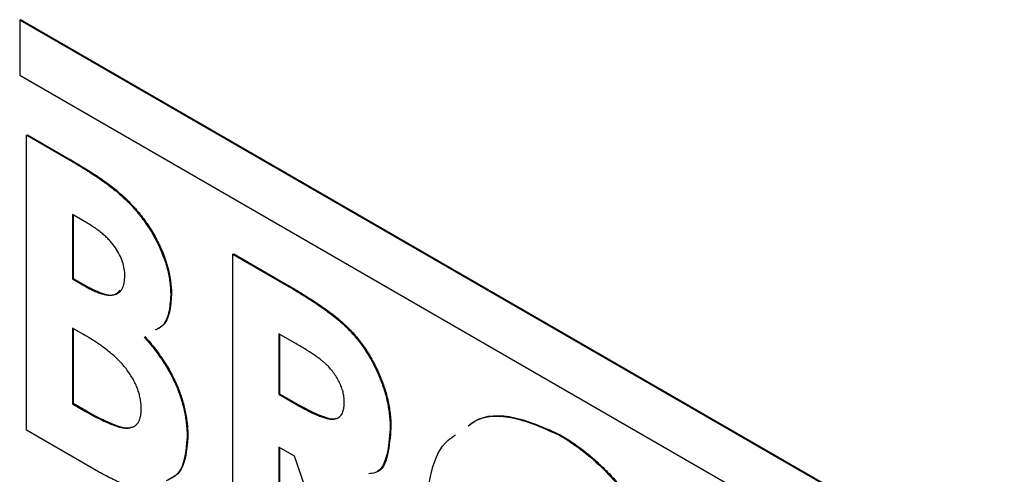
# Model space of a CAD drawing. Header units: inches. Extents: x 6.4 to 30, y 4.1 to 18.2.
# Tile 31 of 34: x 26.87 to 27.324, y 12.657 to 12.867. Entities that reach past the tile are written whole.
import ezdxf

# ---------------------------------------------------------------- set-up
doc = ezdxf.new("R2010")
doc.units = ezdxf.units.IN
doc.header["$LTSCALE"] = 2
doc.header["$MEASUREMENT"] = 0

msp = doc.modelspace()

# ---------------------------------------------------------------- linework, layer by layer
at = {"color": 7, "linetype": 'Continuous', "lineweight": 25}
for p, q in [((26.87026, 12.86643), (26.87061, 12.86663)), ((26.87026, 12.86643), (26.87026, 12.84112)), ((28.35519, 12.0092), (26.87026, 12.86643)), ((28.35554, 12.0094), (26.87061, 12.86663)), ((26.87026, 12.84112), (28.35519, 11.98389)), ((26.87345, 12.81337), (26.8738, 12.81357)), ((26.87345, 12.67728), (26.87345, 12.81337)), ((26.87345, 12.81337), (26.89233, 12.80247)), ((26.8738, 12.81357), (26.89269, 12.80267)), ((26.89233, 12.80247), (26.89269, 12.80267)), ((26.91636, 12.78617), (26.91672, 12.78637)), ((26.90123, 12.7729), (26.8946, 12.77673)), ((26.8946, 12.77673), (26.8946, 12.74707)), ((26.89495, 12.77653), (26.89495, 12.74727)), ((26.96863, 12.75842), (26.96899, 12.75862)), ((26.96899, 12.75862), (26.99363, 12.74439)), ((26.96863, 12.75842), (26.99328, 12.74419)), ((26.96863, 12.62233), (26.96863, 12.75842)), ((26.8946, 12.74707), (26.89495, 12.74727)), ((26.8946, 12.74707), (26.90022, 12.74383)), ((26.89495, 12.74727), (26.90057, 12.74403)), ((26.90022, 12.74383), (26.90057, 12.74403)), ((26.99328, 12.74419), (26.99363, 12.74439)), ((26.93993, 12.7395), (26.94028, 12.7397)), ((26.89965, 12.72147), (26.8946, 12.72439)), ((26.8946, 12.72439), (26.8946, 12.68949)), ((26.89495, 12.72418), (26.89495, 12.6897)), ((26.99699, 12.71762), (26.98979, 12.72178)), ((26.98979, 12.72178), (26.98979, 12.69386)), ((26.99014, 12.72158), (26.99014, 12.69407)), ((26.98979, 12.69386), (26.99014, 12.69407)), ((26.98979, 12.69386), (26.99802, 12.68911)), ((26.99014, 12.69407), (26.99838, 12.68931)), ((26.8946, 12.68949), (26.89495, 12.6897)), ((26.8946, 12.68949), (26.90069, 12.68598)), ((26.89495, 12.6897), (26.90104, 12.68618)), ((26.90069, 12.68598), (26.90104, 12.68618)), ((26.99802, 12.68911), (26.99838, 12.68931)), ((26.90659, 12.65814), (26.87345, 12.67728)), ((27.04116, 12.67789), (27.04151, 12.6781)), ((26.94748, 12.67393), (26.94783, 12.67414)), ((27.1192, 12.67498), (27.11956, 12.67519)), ((26.99696, 12.66529), (26.98979, 12.66944)), ((26.98979, 12.66944), (26.98979, 12.61012)), ((26.99014, 12.66923), (26.99014, 12.61032)), ((27.02293, 12.59098), (26.99696, 12.66529))]:
    msp.add_line(p, q, dxfattribs=at)
for points, knots in [([(26.89233, 12.80247), (26.89365, 12.8017), (26.89621, 12.80023), (26.8999, 12.79795), (26.90333, 12.79578), (26.90647, 12.79374), (26.90934, 12.79171), (26.91193, 12.78982), (26.91426, 12.78801), (26.91569, 12.78675), (26.91636, 12.78617)], [0, 0, 0, 0, 0.163996, 0.317329, 0.45806, 0.589158, 0.707952, 0.816322, 0.913585, 1, 1, 1, 1]), ([(26.89269, 12.80267), (26.89401, 12.80191), (26.89657, 12.80043), (26.90026, 12.79815), (26.90368, 12.79598), (26.90682, 12.79395), (26.9097, 12.79192), (26.91229, 12.79003), (26.91461, 12.78821), (26.91604, 12.78696), (26.91672, 12.78637)], [0, 0, 0, 0, 0.163996, 0.317329, 0.45806, 0.589158, 0.707952, 0.816322, 0.913585, 1, 1, 1, 1]), ([(26.91636, 12.78617), (26.91725, 12.78537), (26.91899, 12.78381), (26.92148, 12.78126), (26.92384, 12.77865), (26.92608, 12.77594), (26.92816, 12.77312), (26.93011, 12.77021), (26.93192, 12.76721), (26.93357, 12.76413), (26.93506, 12.76101), (26.93637, 12.75788), (26.93748, 12.75476), (26.93838, 12.75165), (26.93906, 12.74858), (26.93956, 12.74552), (26.93988, 12.74247), (26.93991, 12.7405), (26.93993, 12.7395)], [0, 0, 0, 0, 0.068739, 0.134888, 0.19969, 0.262933, 0.325307, 0.386909, 0.44897, 0.510671, 0.572016, 0.632612, 0.692909, 0.752599, 0.812767, 0.873499, 0.935786, 1, 1, 1, 1]), ([(26.91672, 12.78637), (26.9176, 12.78558), (26.91934, 12.78402), (26.92183, 12.78146), (26.9242, 12.77885), (26.92643, 12.77614), (26.92851, 12.77333), (26.93046, 12.77042), (26.93228, 12.76742), (26.93393, 12.76433), (26.93542, 12.76121), (26.93672, 12.75808), (26.93783, 12.75496), (26.93874, 12.75186), (26.93942, 12.74879), (26.93991, 12.74573), (26.94023, 12.74267), (26.94026, 12.7407), (26.94028, 12.7397)], [0, 0, 0, 0, 0.068739, 0.134888, 0.19969, 0.262933, 0.325307, 0.386909, 0.44897, 0.510671, 0.572016, 0.632612, 0.692909, 0.752599, 0.812767, 0.873499, 0.935786, 1, 1, 1, 1]), ([(26.91877, 12.74844), (26.91873, 12.74951), (26.91865, 12.7516), (26.91777, 12.75497), (26.9164, 12.75829), (26.91479, 12.76096), (26.91327, 12.76302), (26.91196, 12.76455), (26.91054, 12.76609), (26.90894, 12.76749), (26.90722, 12.76894), (26.90534, 12.7703), (26.90334, 12.77167), (26.90195, 12.77248), (26.90123, 12.7729)], [0, 0, 0, 0, 0.11234, 0.217204, 0.320799, 0.429476, 0.486923, 0.547386, 0.610594, 0.678316, 0.750988, 0.828551, 0.911488, 1, 1, 1, 1]), ([(26.90022, 12.74383), (26.90098, 12.74339), (26.90245, 12.74256), (26.90458, 12.74152), (26.90656, 12.7407), (26.90839, 12.7401), (26.91007, 12.73971), (26.9116, 12.73952), (26.91298, 12.73958), (26.91457, 12.73992), (26.91626, 12.7408), (26.91775, 12.74263), (26.91862, 12.74522), (26.91872, 12.74734), (26.91877, 12.74844)], [0, 0, 0, 0, 0.088776, 0.171377, 0.248114, 0.321161, 0.388033, 0.452091, 0.512268, 0.568866, 0.676936, 0.781012, 0.886918, 1, 1, 1, 1]), ([(26.90057, 12.74403), (26.90295, 12.74278), (26.9077, 12.74029), (26.91379, 12.73897), (26.9159, 12.74111), (26.91659, 12.7418)], [0, 0, 0, 0, 0.404163, 0.805979, 1, 1, 1, 1]), ([(26.99328, 12.74419), (26.99491, 12.74324), (26.99804, 12.74142), (27.00256, 12.73861), (27.00671, 12.73593), (27.0105, 12.7333), (27.01393, 12.7308), (27.01699, 12.72835), (27.0197, 12.72602), (27.02207, 12.7237), (27.02421, 12.72139), (27.0262, 12.719), (27.0281, 12.71652), (27.02985, 12.7139), (27.03156, 12.71123), (27.03313, 12.70844), (27.0346, 12.70554), (27.03594, 12.70255), (27.03717, 12.69951), (27.03823, 12.69644), (27.03914, 12.69336), (27.03989, 12.69027), (27.04046, 12.68717), (27.04085, 12.68408), (27.04113, 12.68095), (27.04115, 12.67893), (27.04116, 12.67789)], [0, 0, 0, 0, 0.07287, 0.14015, 0.202226, 0.258829, 0.310354, 0.356955, 0.398363, 0.434877, 0.469082, 0.502627, 0.536024, 0.569399, 0.60258, 0.636436, 0.67069, 0.705555, 0.740932, 0.776353, 0.811718, 0.848008, 0.884551, 0.921994, 0.960208, 1, 1, 1, 1]), ([(26.99363, 12.74439), (26.99526, 12.74345), (26.9984, 12.74162), (27.00291, 12.73881), (27.00706, 12.73614), (27.01085, 12.73351), (27.01428, 12.731), (27.01734, 12.72855), (27.02005, 12.72623), (27.02242, 12.7239), (27.02456, 12.72159), (27.02655, 12.7192), (27.02845, 12.71672), (27.03021, 12.71411), (27.03191, 12.71144), (27.03349, 12.70864), (27.03496, 12.70574), (27.0363, 12.70276), (27.03753, 12.69972), (27.03859, 12.69665), (27.03949, 12.69357), (27.04025, 12.69047), (27.04081, 12.68737), (27.0412, 12.68428), (27.04149, 12.68115), (27.0415, 12.67913), (27.04151, 12.6781)], [0, 0, 0, 0, 0.07287, 0.14015, 0.202226, 0.258829, 0.310354, 0.356955, 0.398363, 0.434877, 0.469082, 0.502627, 0.536024, 0.569399, 0.60258, 0.636436, 0.67069, 0.705555, 0.740932, 0.776353, 0.811718, 0.848008, 0.884551, 0.921994, 0.960208, 1, 1, 1, 1]), ([(26.93993, 12.7395), (26.93973, 12.73673), (26.93935, 12.73119), (26.93685, 12.72539), (26.93388, 12.72396), (26.93278, 12.72342)], [0, 0, 0, 0, 0.385118, 0.770063, 1, 1, 1, 1]), ([(26.94028, 12.7397), (26.94009, 12.73693), (26.93971, 12.7314), (26.9372, 12.72559), (26.93424, 12.72416), (26.93313, 12.72363)], [0, 0, 0, 0, 0.385118, 0.770063, 1, 1, 1, 1]), ([(26.92633, 12.6871), (26.92631, 12.68783), (26.92628, 12.68925), (26.92599, 12.69146), (26.92548, 12.69366), (26.92483, 12.69587), (26.92395, 12.69807), (26.92287, 12.70027), (26.92158, 12.70244), (26.92013, 12.70464), (26.91845, 12.70682), (26.9165, 12.70894), (26.91433, 12.71108), (26.91188, 12.71317), (26.90919, 12.71532), (26.90623, 12.71738), (26.90302, 12.71949), (26.9008, 12.72079), (26.89965, 12.72147)], [0, 0, 0, 0, 0.052811, 0.102862, 0.151654, 0.199519, 0.247724, 0.296209, 0.346725, 0.398963, 0.45473, 0.514183, 0.579215, 0.650139, 0.72753, 0.811507, 0.902504, 1, 1, 1, 1]), ([(26.9277, 12.72033), (26.92853, 12.71936), (26.93016, 12.71746), (26.93247, 12.71454), (26.93461, 12.71163), (26.93658, 12.70874), (26.93838, 12.70585), (26.94, 12.70297), (26.94146, 12.70009), (26.94274, 12.69722), (26.94384, 12.69434), (26.94481, 12.69146), (26.94565, 12.68855), (26.94633, 12.68564), (26.94685, 12.68271), (26.94719, 12.6798), (26.94745, 12.67684), (26.94747, 12.67491), (26.94748, 12.67393)], [0, 0, 0, 0, 0.072784, 0.142709, 0.20947, 0.274688, 0.336441, 0.397676, 0.456563, 0.514816, 0.572851, 0.630799, 0.688952, 0.748769, 0.809245, 0.870729, 0.934272, 1, 1, 1, 1]), ([(26.92805, 12.72053), (26.92888, 12.71956), (26.93051, 12.71766), (26.93282, 12.71475), (26.93497, 12.71183), (26.93693, 12.70895), (26.93874, 12.70605), (26.94035, 12.70317), (26.94181, 12.7003), (26.94309, 12.69742), (26.9442, 12.69454), (26.94517, 12.69166), (26.946, 12.68876), (26.94668, 12.68584), (26.94721, 12.68291), (26.94754, 12.68), (26.9478, 12.67704), (26.94782, 12.67511), (26.94783, 12.67414)], [0, 0, 0, 0, 0.072784, 0.142709, 0.20947, 0.274688, 0.336441, 0.397676, 0.456563, 0.514816, 0.572851, 0.630799, 0.688952, 0.748769, 0.809245, 0.870729, 0.934272, 1, 1, 1, 1]), ([(27.02, 12.69043), (27.01998, 12.69117), (27.01994, 12.6926), (27.01945, 12.69491), (27.01873, 12.69723), (27.0177, 12.69955), (27.01642, 12.70181), (27.01494, 12.704), (27.01324, 12.70603), (27.01168, 12.70766), (27.01024, 12.7089), (27.00896, 12.70996), (27.00746, 12.71105), (27.00576, 12.71222), (27.00387, 12.71348), (27.00176, 12.7148), (26.99944, 12.71618), (26.99783, 12.71713), (26.99699, 12.71762)], [0, 0, 0, 0, 0.063759, 0.124463, 0.185338, 0.246721, 0.309327, 0.372427, 0.437618, 0.505913, 0.54417, 0.58852, 0.640531, 0.697946, 0.763309, 0.835005, 0.913887, 1, 1, 1, 1]), ([(26.99802, 12.68911), (26.99903, 12.68854), (27.00096, 12.68745), (27.00373, 12.68597), (27.00625, 12.68479), (27.00853, 12.68383), (27.01057, 12.68306), (27.01237, 12.68261), (27.01394, 12.68233), (27.01526, 12.68235), (27.0164, 12.68258), (27.01738, 12.68302), (27.01819, 12.68372), (27.01886, 12.68463), (27.01938, 12.68576), (27.01975, 12.6871), (27.01997, 12.68867), (27.01999, 12.68983), (27.02, 12.69043)], [0, 0, 0, 0, 0.10554, 0.202086, 0.290685, 0.370553, 0.44267, 0.507675, 0.565573, 0.616455, 0.663331, 0.708862, 0.753412, 0.798515, 0.845064, 0.893873, 0.944708, 1, 1, 1, 1]), ([(26.90069, 12.68598), (26.90189, 12.68529), (26.90421, 12.68397), (26.90753, 12.68224), (26.91054, 12.68084), (26.91325, 12.67967), (26.91564, 12.67891), (26.91775, 12.67835), (26.91954, 12.67815), (26.92104, 12.67825), (26.9223, 12.67862), (26.92339, 12.67918), (26.9243, 12.67998), (26.92503, 12.681), (26.92564, 12.68218), (26.92602, 12.68364), (26.9263, 12.68525), (26.92632, 12.68647), (26.92633, 12.6871)], [0, 0, 0, 0, 0.109605, 0.210729, 0.302106, 0.385275, 0.459318, 0.524848, 0.583642, 0.634641, 0.681202, 0.726798, 0.770652, 0.814017, 0.857946, 0.903306, 0.950528, 1, 1, 1, 1]), ([(26.90104, 12.68618), (26.90651, 12.68319), (26.91336, 12.67945), (26.92047, 12.67805), (26.92178, 12.67872), (26.92208, 12.67888)], [0, 0, 0, 0, 0.754331, 0.943035, 1, 1, 1, 1]), ([(26.99838, 12.68931), (27.0031, 12.68678), (27.00901, 12.68361), (27.01513, 12.68222), (27.01612, 12.68275), (27.01625, 12.68282)], [0, 0, 0, 0, 0.77578, 0.969863, 1, 1, 1, 1]), ([(27.0772, 12.67934), (27.07807, 12.68002), (27.08355, 12.68425), (27.09809, 12.6845), (27.11217, 12.67815), (27.1192, 12.67498)], [0, 0, 0, 0, 0.086679, 0.543433, 1, 1, 1, 1]), ([(27.07755, 12.67955), (27.07842, 12.68022), (27.0839, 12.68446), (27.09844, 12.6847), (27.11252, 12.67836), (27.11956, 12.67519)], [0, 0, 0, 0, 0.086679, 0.543433, 1, 1, 1, 1]), ([(27.04116, 12.67789), (27.04084, 12.67378), (27.04021, 12.66557), (27.03656, 12.65762), (27.0323, 12.65726), (27.03134, 12.65718)], [0, 0, 0, 0, 0.4371423, 0.8729571, 1, 1, 1, 1]), ([(27.04151, 12.6781), (27.04116, 12.67406), (27.04045, 12.66598), (27.03762, 12.65835), (27.03444, 12.65783), (27.03443, 12.65783)], [0, 0, 0, 0, 0.499975, 0.998432, 1, 1, 1, 1]), ([(26.94748, 12.67393), (26.94693, 12.66752), (26.9461, 12.65795), (26.93986, 12.65488), (26.9378, 12.65387)], [0, 0, 0, 0, 0.6691369, 1, 1, 1, 1]), ([(26.94783, 12.67414), (26.94728, 12.66773), (26.94645, 12.65815), (26.94021, 12.65509), (26.93815, 12.65407)], [0, 0, 0, 0, 0.6691369, 1, 1, 1, 1]), ([(27.05778, 12.63897), (27.0583, 12.64558), (27.05935, 12.65881), (27.06481, 12.67092), (27.07012, 12.67435), (27.07129, 12.67511)], [0, 0, 0, 0, 0.437758, 0.875353, 1, 1, 1, 1]), ([(27.1192, 12.67498), (27.12125, 12.67374), (27.1253, 12.67128), (27.13125, 12.66684), (27.13698, 12.66189), (27.1425, 12.65642), (27.14777, 12.65039), (27.15285, 12.64388), (27.15768, 12.6368), (27.16224, 12.6293), (27.16644, 12.62156), (27.17009, 12.61375), (27.17321, 12.60598), (27.17577, 12.59824), (27.17774, 12.59054), (27.17912, 12.5829), (27.18001, 12.57526), (27.18011, 12.57035), (27.18016, 12.56785)], [0, 0, 0, 0, 0.06339, 0.125146, 0.185632, 0.245954, 0.30608, 0.367189, 0.429735, 0.494367, 0.559193, 0.622224, 0.684166, 0.74583, 0.807448, 0.870008, 0.933934, 1, 1, 1, 1]), ([(27.11956, 12.67519), (27.12161, 12.67394), (27.12565, 12.67149), (27.1316, 12.66705), (27.13733, 12.66209), (27.14285, 12.65663), (27.14812, 12.65059), (27.15321, 12.64409), (27.15803, 12.63701), (27.16259, 12.6295), (27.1668, 12.62177), (27.17044, 12.61395), (27.17356, 12.60618), (27.17613, 12.59844), (27.1781, 12.59074), (27.17947, 12.5831), (27.18036, 12.57546), (27.18046, 12.57055), (27.18051, 12.56806)], [0, 0, 0, 0, 0.06339, 0.125146, 0.185632, 0.245954, 0.30608, 0.367189, 0.429735, 0.494367, 0.559193, 0.622224, 0.684166, 0.74583, 0.807448, 0.870008, 0.933934, 1, 1, 1, 1]), ([(26.93207, 12.65003), (26.93109, 12.64988), (26.9294, 12.64976), (26.92689, 12.64991), (26.92455, 12.65035), (26.92204, 12.65097), (26.91931, 12.6519), (26.9164, 12.6531), (26.91331, 12.65454), (26.91002, 12.65622), (26.90776, 12.65749), (26.90659, 12.65814)], [0.56, 0.56, 0.56, 0.56, 0.6176722, 0.6563308, 0.6970469, 0.740666, 0.7867782, 0.8355723, 0.8872448, 0.9418953, 1, 1, 1, 1])]:
    msp.add_open_spline(points, degree=3, knots=knots, dxfattribs=at)

doc.saveas('drawing.dxf')
